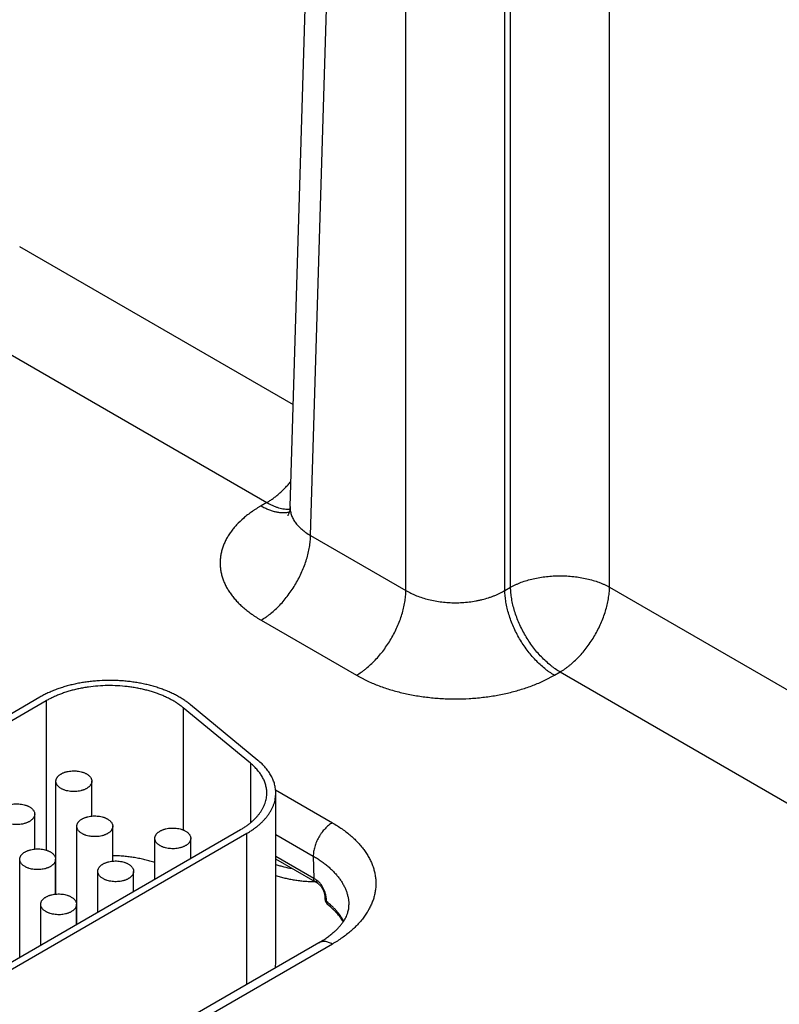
# Model space of a CAD drawing. Header units: inches. Extents: x 0 to 34, y 0 to 22.
# Tile 60 of 68: x 26.543 to 27.39, y 17.301 to 18.398. Entities that reach past the tile are written whole.
import ezdxf

# ---------------------------------------------------------------- set-up
doc = ezdxf.new("R2010")
doc.units = ezdxf.units.IN
doc.header["$LTSCALE"] = 1.87
doc.header["$MEASUREMENT"] = 0
doc.layers.get('0').update_dxf_attribs({"linetype": 'CONTINUOUS'})

msp = doc.modelspace()

# ---------------------------------------------------------------- linework, layer by layer
at = {"color": 7, "linetype": 'CONTINUOUS'}
for p, q in [((26.8449, 17.8553), (26.8808, 19.0428)), ((26.8677, 17.8231), (26.9036, 19.0098)), ((26.974, 17.7618), (26.974, 18.9692)), ((27.0843, 17.7618), (27.0843, 18.9692)), ((27.0907, 17.7655), (27.0907, 18.6477)), ((27.201, 17.7655), (27.201, 18.5079)), ((26.5434, 18.1451), (26.8483, 17.9691)), ((26.4882, 18.0507), (26.819, 17.8598)), ((26.819, 17.8598), (26.8126, 17.8561)), ((26.8677, 17.8231), (26.974, 17.7618)), ((27.0843, 17.7618), (27.0907, 17.7655)), ((27.201, 17.7655), (27.5059, 17.5894)), ((26.8126, 17.7287), (26.9189, 17.6674)), ((27.1395, 17.6674), (27.1458, 17.671)), ((27.1458, 17.671), (27.4766, 17.4801)), ((26.566, 17.643), (26.2365, 17.4527)), ((26.5731, 17.6389), (26.2436, 17.4486)), ((26.5731, 17.6389), (26.5731, 17.4724)), ((26.7257, 17.6312), (26.7257, 17.495)), ((26.8009, 17.5692), (26.7257, 17.6312)), ((26.809, 17.5725), (26.7339, 17.6345)), ((26.8009, 17.5692), (26.8009, 17.503)), ((26.5839, 17.4235), (26.5839, 17.5493)), ((26.6239, 17.5104), (26.6239, 17.5493)), ((26.8288, 17.5395), (26.892, 17.503)), ((26.8289, 17.3467), (26.8289, 17.5361)), ((26.5602, 17.4737), (26.5602, 17.5125)), ((26.6072, 17.3899), (26.6072, 17.499)), ((26.6472, 17.4602), (26.6472, 17.499)), ((26.4923, 17.3236), (26.7896, 17.4953)), ((26.4994, 17.3195), (26.7967, 17.4912)), ((26.7967, 17.3229), (26.7967, 17.4912)), ((26.8289, 17.49), (26.8708, 17.4658)), ((26.6942, 17.4401), (26.6942, 17.4856)), ((26.7342, 17.4632), (26.7342, 17.4856)), ((26.8712, 17.441), (26.8289, 17.4654)), ((26.8708, 17.4658), (26.8712, 17.441)), ((26.5435, 17.3532), (26.5435, 17.4623)), ((26.5835, 17.4235), (26.5835, 17.4623)), ((26.873, 17.437), (26.8289, 17.4625)), ((26.6305, 17.4034), (26.6305, 17.4488)), ((26.6705, 17.4265), (26.6705, 17.4488)), ((26.5669, 17.3666), (26.5669, 17.4121)), ((26.6069, 17.3897), (26.6069, 17.4121)), ((26.8837, 17.4201), (26.8838, 17.4182)), ((26.8855, 17.4153), (26.8854, 17.4172)), ((26.877, 17.3693), (26.4973, 17.15)), ((26.892, 17.3678), (26.5123, 17.1485))]:
    msp.add_line(p, q, dxfattribs=at)
for points in [[(26.8449, 17.8553), (26.8448, 17.8535), (26.8445, 17.8518), (26.8442, 17.8503), (26.8439, 17.8489), (26.8435, 17.8478), (26.8431, 17.8469), (26.8428, 17.8461), (26.8425, 17.8456), (26.8423, 17.8453), (26.8422, 17.8451), (26.8422, 17.8451)], [(26.8763, 17.4351), (26.8764, 17.435), (26.8767, 17.4348), (26.877, 17.4345), (26.8773, 17.4343), (26.8777, 17.434), (26.878, 17.4336), (26.8784, 17.4332), (26.8788, 17.4328), (26.8792, 17.4323), (26.8795, 17.4318), (26.8799, 17.4312), (26.8803, 17.4306), (26.8807, 17.43), (26.881, 17.4294), (26.8814, 17.4287), (26.8817, 17.428), (26.882, 17.4273), (26.8823, 17.4266), (26.8825, 17.4259), (26.8828, 17.4252), (26.883, 17.4245), (26.8832, 17.4238), (26.8833, 17.4231), (26.8834, 17.4225), (26.8835, 17.4219), (26.8836, 17.4213), (26.8837, 17.4208), (26.8837, 17.4203), (26.8837, 17.4201)]]:
    msp.add_lwpolyline(points, dxfattribs=at)
for centre, radius, start, end in [((26.6293, 17.3497), 0.1146, 113.3949, 113.5606), ((26.809, 17.3332), 0.1245, 58.2823, 60.0097), ((26.8112, 17.3299), 0.1237, 58.2826, 60.0105), ((26.8928, 17.4185), 0.00902, 181.6244, 231.4194), ((26.8896, 17.4145), 0.00394, 229.8608, 231.4195), ((26.792, 17.3467), 0.0369, 351.5773, 359.9887)]:
    msp.add_arc(centre, radius, start, end, dxfattribs=at)
for points, knots in [([(26.819, 17.8598), (26.8202, 17.8605), (26.8225, 17.8619), (26.826, 17.8643), (26.8294, 17.8669), (26.8328, 17.8698), (26.8362, 17.8729), (26.8395, 17.8761), (26.8427, 17.8796), (26.8447, 17.882), (26.8457, 17.8832)], [0, 0, 0, 0, 0.114506, 0.232446, 0.353643, 0.477883, 0.604923, 0.73449, 0.866288, 1, 1, 1, 1]), ([(26.8126, 17.8561), (26.8117, 17.8556), (26.8099, 17.8545), (26.8073, 17.8529), (26.8048, 17.8512), (26.8015, 17.849), (26.7976, 17.8461), (26.7918, 17.8414), (26.7865, 17.8363), (26.7819, 17.831), (26.7788, 17.8269), (26.776, 17.8228), (26.7736, 17.8186), (26.7715, 17.8143), (26.7699, 17.81), (26.7685, 17.8057), (26.7676, 17.8013), (26.767, 17.7968), (26.7668, 17.7924), (26.767, 17.788), (26.7676, 17.7836), (26.7685, 17.7792), (26.7699, 17.7748), (26.7715, 17.7705), (26.7736, 17.7662), (26.776, 17.762), (26.7783, 17.7586), (26.7803, 17.7559), (26.7824, 17.7532), (26.7853, 17.7499), (26.7891, 17.746), (26.7932, 17.7423), (26.7969, 17.7393), (26.7999, 17.737), (26.8023, 17.7353), (26.8048, 17.7336), (26.8073, 17.7319), (26.8099, 17.7303), (26.8117, 17.7292), (26.8126, 17.7287)], [0, 0, 0, 0, 0.018926, 0.037618, 0.056071, 0.074285, 0.109984, 0.144716, 0.211292, 0.243207, 0.27425, 0.304471, 0.333935, 0.362719, 0.390915, 0.418624, 0.445957, 0.473035, 0.499984, 0.526933, 0.554011, 0.581344, 0.609052, 0.637248, 0.666033, 0.695497, 0.725717, 0.741134, 0.756764, 0.78868, 0.821509, 0.855281, 0.890014, 0.907743, 0.925715, 0.943928, 0.962381, 0.981073, 1, 1, 1, 1]), ([(26.8126, 17.8561), (26.814, 17.8553), (26.8167, 17.8538), (26.8208, 17.852), (26.8249, 17.8505), (26.829, 17.8494), (26.8329, 17.8488), (26.8367, 17.8485), (26.8398, 17.8486), (26.8422, 17.8489), (26.8434, 17.8492), (26.844, 17.8493)], [0, 0, 0, 0, 0.143916, 0.282131, 0.414609, 0.541447, 0.662896, 0.779373, 0.891468, 0.94613, 1, 1, 1, 1]), ([(26.819, 17.8598), (26.8201, 17.8591), (26.8223, 17.8579), (26.8256, 17.8564), (26.8289, 17.855), (26.8321, 17.854), (26.8353, 17.8531), (26.8385, 17.8526), (26.8416, 17.8523), (26.8436, 17.8522), (26.8446, 17.8523)], [0, 0, 0, 0, 0.140125, 0.275848, 0.407126, 0.533974, 0.65648, 0.774808, 0.889204, 1, 1, 1, 1]), ([(26.8449, 17.8553), (26.8449, 17.8545), (26.8449, 17.853), (26.8451, 17.8508), (26.8455, 17.8485), (26.8462, 17.8463), (26.847, 17.8441), (26.848, 17.8419), (26.8492, 17.8398), (26.8506, 17.8377), (26.8521, 17.8357), (26.8539, 17.8337), (26.8558, 17.8318), (26.8579, 17.8299), (26.8601, 17.8281), (26.8633, 17.8257), (26.8659, 17.8241), (26.8677, 17.8231)], [0, 0, 0, 0, 0.054436, 0.108955, 0.16383, 0.219325, 0.275689, 0.333148, 0.391909, 0.452152, 0.514026, 0.577656, 0.643141, 0.710551, 0.779933, 0.85131, 1, 1, 1, 1]), ([(26.8126, 17.7287), (26.8144, 17.7298), (26.8171, 17.7315), (26.8206, 17.734), (26.8242, 17.7368), (26.8285, 17.7405), (26.8336, 17.7455), (26.8384, 17.7509), (26.843, 17.7567), (26.8473, 17.7629), (26.8513, 17.7693), (26.8549, 17.7759), (26.8582, 17.7827), (26.861, 17.7896), (26.8633, 17.7964), (26.8652, 17.8033), (26.8666, 17.8101), (26.8675, 17.8167), (26.8677, 17.821), (26.8677, 17.8231)], [0, 0, 0, 0, 0.055747, 0.084566, 0.113977, 0.174438, 0.236852, 0.300886, 0.366174, 0.432325, 0.498931, 0.565573, 0.631836, 0.697308, 0.761594, 0.824323, 0.885156, 0.943796, 1, 1, 1, 1]), ([(27.0907, 17.7655), (27.0916, 17.766), (27.0935, 17.767), (27.0964, 17.7683), (27.0994, 17.7697), (27.1036, 17.7713), (27.1091, 17.7731), (27.116, 17.775), (27.1232, 17.7764), (27.1307, 17.7774), (27.1382, 17.778), (27.1458, 17.7782), (27.1535, 17.778), (27.161, 17.7774), (27.1684, 17.7764), (27.1756, 17.775), (27.1826, 17.7731), (27.1881, 17.7713), (27.1923, 17.7697), (27.1953, 17.7683), (27.1982, 17.767), (27.2001, 17.766), (27.201, 17.7655)], [0, 0, 0, 0, 0.027447, 0.055573, 0.084353, 0.113757, 0.174287, 0.236862, 0.301125, 0.366684, 0.43312, 0.5, 0.56688, 0.633316, 0.698875, 0.763138, 0.825713, 0.886243, 0.915647, 0.944427, 0.972553, 1, 1, 1, 1]), ([(26.9189, 17.6674), (26.9207, 17.6684), (26.9234, 17.6701), (26.9269, 17.6726), (26.9305, 17.6754), (26.9348, 17.6792), (26.9399, 17.6841), (26.9447, 17.6896), (26.9493, 17.6954), (26.9536, 17.7015), (26.9576, 17.7079), (26.9612, 17.7145), (26.9645, 17.7213), (26.9673, 17.7282), (26.9696, 17.7351), (26.9715, 17.7419), (26.9729, 17.7487), (26.9737, 17.7553), (26.974, 17.7596), (26.974, 17.7618)], [0, 0, 0, 0, 0.055747, 0.084566, 0.113977, 0.174438, 0.236852, 0.300886, 0.366174, 0.432325, 0.498931, 0.565573, 0.631836, 0.697308, 0.761594, 0.824323, 0.885156, 0.943796, 1, 1, 1, 1]), ([(26.974, 17.7618), (26.9759, 17.7607), (26.9787, 17.7591), (26.9827, 17.7573), (26.9869, 17.7555), (26.9925, 17.7535), (26.9994, 17.7516), (27.0066, 17.75), (27.014, 17.7489), (27.0215, 17.7483), (27.0292, 17.748), (27.0368, 17.7483), (27.0444, 17.7489), (27.0506, 17.7499), (27.0554, 17.7508), (27.0602, 17.7519), (27.0648, 17.7532), (27.0693, 17.7547), (27.0725, 17.7559), (27.0756, 17.7573), (27.0796, 17.7591), (27.0825, 17.7607), (27.0843, 17.7618)], [0, 0, 0, 0, 0.056108, 0.085077, 0.114619, 0.175289, 0.237848, 0.301971, 0.367296, 0.433438, 0.499991, 0.566545, 0.632686, 0.698011, 0.73025, 0.762142, 0.824702, 0.855296, 0.885381, 0.914923, 0.943893, 1, 1, 1, 1]), ([(27.1395, 17.6674), (27.1376, 17.6684), (27.1349, 17.6701), (27.1314, 17.6726), (27.1279, 17.6754), (27.1235, 17.6792), (27.1185, 17.6841), (27.1136, 17.6896), (27.109, 17.6954), (27.1047, 17.7015), (27.1007, 17.7079), (27.0971, 17.7145), (27.0939, 17.7213), (27.0911, 17.7282), (27.0887, 17.7351), (27.0869, 17.7419), (27.0855, 17.7487), (27.0846, 17.7553), (27.0844, 17.7596), (27.0843, 17.7618)], [0, 0, 0, 0, 0.055747, 0.084566, 0.113977, 0.174438, 0.236852, 0.300886, 0.366174, 0.432325, 0.498931, 0.565573, 0.631836, 0.697308, 0.761594, 0.824323, 0.885156, 0.943796, 1, 1, 1, 1]), ([(27.1458, 17.671), (27.144, 17.6721), (27.1413, 17.6738), (27.1378, 17.6763), (27.1343, 17.6791), (27.1299, 17.6829), (27.1249, 17.6878), (27.12, 17.6932), (27.1154, 17.699), (27.1111, 17.7052), (27.1071, 17.7116), (27.1035, 17.7182), (27.1003, 17.725), (27.0975, 17.7319), (27.0951, 17.7388), (27.0932, 17.7456), (27.0919, 17.7524), (27.091, 17.759), (27.0907, 17.7633), (27.0907, 17.7655)], [0, 0, 0, 0, 0.055747, 0.084566, 0.113977, 0.174438, 0.236852, 0.300886, 0.366174, 0.432325, 0.498931, 0.565573, 0.631836, 0.697308, 0.761594, 0.824323, 0.885156, 0.943796, 1, 1, 1, 1]), ([(27.1458, 17.671), (27.1477, 17.6721), (27.1504, 17.6738), (27.1539, 17.6763), (27.1574, 17.6791), (27.1618, 17.6829), (27.1668, 17.6878), (27.1717, 17.6932), (27.1763, 17.699), (27.1806, 17.7052), (27.1846, 17.7116), (27.1882, 17.7182), (27.1914, 17.725), (27.1942, 17.7319), (27.1966, 17.7388), (27.1984, 17.7456), (27.1998, 17.7524), (27.2007, 17.759), (27.201, 17.7633), (27.201, 17.7655)], [0, 0, 0, 0, 0.055747, 0.084566, 0.113977, 0.174438, 0.236852, 0.300886, 0.366174, 0.432325, 0.498931, 0.565573, 0.631836, 0.697308, 0.761594, 0.824323, 0.885156, 0.943796, 1, 1, 1, 1]), ([(26.9189, 17.6674), (26.9198, 17.6668), (26.9216, 17.6658), (26.9244, 17.6643), (26.9273, 17.6628), (26.9312, 17.6609), (26.9363, 17.6586), (26.9447, 17.6552), (26.9535, 17.6522), (26.9625, 17.6496), (26.9695, 17.6478), (26.9766, 17.6462), (26.9839, 17.6448), (26.9913, 17.6436), (26.9988, 17.6427), (27.0063, 17.6419), (27.0139, 17.6414), (27.0215, 17.641), (27.0317, 17.6409), (27.0419, 17.6412), (27.0521, 17.6419), (27.0596, 17.6427), (27.0671, 17.6436), (27.0768, 17.6452), (27.0865, 17.6472), (27.0958, 17.6496), (27.1027, 17.6516), (27.1093, 17.6537), (27.1158, 17.6561), (27.121, 17.6582), (27.1251, 17.66), (27.1281, 17.6614), (27.131, 17.6628), (27.1339, 17.6643), (27.1367, 17.6658), (27.1386, 17.6668), (27.1395, 17.6674)], [0, 0, 0, 0, 0.013717, 0.0276, 0.041643, 0.055847, 0.08472, 0.114191, 0.174787, 0.205848, 0.237358, 0.269275, 0.301553, 0.334143, 0.366996, 0.400061, 0.433285, 0.466617, 0.500002, 0.566712, 0.599936, 0.633001, 0.665854, 0.698444, 0.762632, 0.794142, 0.825202, 0.855771, 0.885808, 0.915279, 0.929793, 0.944153, 0.958357, 0.972401, 0.986283, 1, 1, 1, 1]), ([(26.7339, 17.6345), (26.7327, 17.6354), (26.7303, 17.6373), (26.7265, 17.64), (26.7224, 17.6425), (26.7181, 17.6449), (26.7136, 17.6472), (26.7088, 17.6493), (26.7039, 17.6513), (26.6988, 17.6531), (26.6935, 17.6547), (26.6881, 17.6562), (26.6825, 17.6575), (26.6769, 17.6587), (26.6711, 17.6596), (26.6653, 17.6604), (26.6593, 17.661), (26.6514, 17.6615), (26.6414, 17.6617), (26.6314, 17.6612), (26.6235, 17.6605), (26.6177, 17.6598), (26.6119, 17.6589), (26.6062, 17.6578), (26.6006, 17.6565), (26.5952, 17.6551), (26.5899, 17.6534), (26.5847, 17.6517), (26.5798, 17.6497), (26.575, 17.6476), (26.5704, 17.6454), (26.5675, 17.6438), (26.566, 17.643)], [0, 0, 0, 0, 0.025635, 0.052051, 0.079243, 0.107194, 0.135883, 0.165278, 0.195346, 0.226045, 0.25733, 0.28915, 0.321451, 0.354178, 0.38727, 0.420665, 0.454299, 0.488107, 0.555969, 0.623725, 0.657399, 0.690847, 0.724004, 0.756809, 0.7892, 0.821121, 0.852516, 0.883336, 0.913534, 0.943067, 0.971899, 1, 1, 1, 1]), ([(26.7257, 17.6312), (26.7247, 17.632), (26.7225, 17.6337), (26.719, 17.6362), (26.7153, 17.6385), (26.7113, 17.6407), (26.7072, 17.6427), (26.7029, 17.6447), (26.6984, 17.6464), (26.6938, 17.6481), (26.689, 17.6496), (26.6841, 17.6509), (26.679, 17.6521), (26.6739, 17.6531), (26.6686, 17.654), (26.6615, 17.6549), (26.6525, 17.6557), (26.6416, 17.6559), (26.6308, 17.6554), (26.6218, 17.6544), (26.6148, 17.6533), (26.6096, 17.6523), (26.6045, 17.6512), (26.5996, 17.6499), (26.5948, 17.6484), (26.5901, 17.6468), (26.5856, 17.645), (26.5812, 17.6431), (26.5771, 17.6411), (26.5744, 17.6396), (26.5731, 17.6389)], [0, 0, 0, 0, 0.025635, 0.052052, 0.079244, 0.107196, 0.135885, 0.165281, 0.19535, 0.226049, 0.257334, 0.289155, 0.321457, 0.354184, 0.387276, 0.420672, 0.488107, 0.55597, 0.623727, 0.690841, 0.723999, 0.756804, 0.789196, 0.821117, 0.852514, 0.883334, 0.913532, 0.943066, 0.971899, 1, 1, 1, 1]), ([(26.8189, 17.5361), (26.8189, 17.5368), (26.8189, 17.5383), (26.8187, 17.5405), (26.8183, 17.5427), (26.8178, 17.5449), (26.8171, 17.5471), (26.8163, 17.5492), (26.8154, 17.5514), (26.8139, 17.5542), (26.8118, 17.5577), (26.8086, 17.5617), (26.805, 17.5656), (26.8023, 17.568), (26.8009, 17.5692)], [0, 0, 0, 0, 0.056549, 0.113263, 0.170302, 0.227826, 0.285983, 0.344916, 0.404757, 0.465628, 0.590836, 0.721316, 0.857592, 1, 1, 1, 1]), ([(26.8289, 17.5361), (26.8289, 17.5369), (26.8289, 17.5385), (26.8286, 17.5409), (26.8282, 17.5434), (26.8277, 17.5458), (26.827, 17.5482), (26.8261, 17.5505), (26.825, 17.5529), (26.8234, 17.556), (26.8211, 17.5599), (26.8176, 17.5643), (26.8136, 17.5686), (26.8106, 17.5712), (26.809, 17.5725)], [0, 0, 0, 0, 0.056549, 0.113263, 0.170302, 0.227825, 0.285983, 0.344916, 0.404757, 0.465628, 0.590836, 0.721316, 0.857592, 1, 1, 1, 1]), ([(26.5839, 17.5493), (26.5839, 17.5495), (26.5839, 17.5501), (26.5841, 17.551), (26.5843, 17.5518), (26.5847, 17.5526), (26.5852, 17.5534), (26.5858, 17.5542), (26.5865, 17.555), (26.5872, 17.5557), (26.5881, 17.5564), (26.589, 17.557), (26.5901, 17.5576), (26.5912, 17.5582), (26.5923, 17.5587), (26.5936, 17.5592), (26.5949, 17.5596), (26.5967, 17.5601), (26.599, 17.5605), (26.6019, 17.5608), (26.6048, 17.5608), (26.6077, 17.5606), (26.6106, 17.5602), (26.6128, 17.5596), (26.6145, 17.559), (26.6158, 17.5586), (26.6169, 17.558), (26.6176, 17.5576), (26.618, 17.5574)], [0, 0, 0, 0, 0.021327, 0.042883, 0.064883, 0.087522, 0.110966, 0.135347, 0.160764, 0.187283, 0.214939, 0.243743, 0.273676, 0.304704, 0.336768, 0.369798, 0.403707, 0.438397, 0.509663, 0.582667, 0.656378, 0.729734, 0.80169, 0.871263, 0.904889, 0.937606, 0.969332, 1, 1, 1, 1]), ([(26.618, 17.5574), (26.6184, 17.5572), (26.6193, 17.5566), (26.6205, 17.5557), (26.6215, 17.5547), (26.6223, 17.5537), (26.623, 17.5526), (26.6234, 17.5517), (26.6236, 17.551), (26.6238, 17.5504), (26.6238, 17.5498), (26.6239, 17.5495), (26.6239, 17.5493)], [0, 0, 0, 0, 0.148575, 0.289441, 0.422637, 0.548533, 0.667869, 0.781787, 0.837223, 0.891909, 0.946084, 1, 1, 1, 1]), ([(26.5897, 17.5411), (26.5893, 17.5414), (26.5884, 17.5419), (26.5872, 17.5428), (26.5862, 17.5438), (26.5854, 17.5448), (26.5847, 17.5459), (26.5843, 17.5468), (26.5841, 17.5476), (26.5839, 17.5481), (26.5839, 17.5487), (26.5839, 17.5491), (26.5839, 17.5493)], [0, 0, 0, 0, 0.148575, 0.289441, 0.422637, 0.548533, 0.667869, 0.781787, 0.837223, 0.891909, 0.946084, 1, 1, 1, 1]), ([(26.6239, 17.5493), (26.6239, 17.549), (26.6238, 17.5484), (26.6237, 17.5476), (26.6234, 17.5467), (26.623, 17.5459), (26.6225, 17.5451), (26.6219, 17.5443), (26.6213, 17.5435), (26.6205, 17.5428), (26.6196, 17.5421), (26.6187, 17.5415), (26.6176, 17.5409), (26.6165, 17.5403), (26.6154, 17.5398), (26.6141, 17.5393), (26.6128, 17.5389), (26.611, 17.5385), (26.6087, 17.538), (26.6058, 17.5377), (26.6029, 17.5377), (26.6, 17.5379), (26.5971, 17.5383), (26.5949, 17.5389), (26.5932, 17.5395), (26.5919, 17.54), (26.5908, 17.5405), (26.5901, 17.5409), (26.5897, 17.5411)], [0, 0, 0, 0, 0.021327, 0.042883, 0.064883, 0.087522, 0.110966, 0.135347, 0.160764, 0.187283, 0.214939, 0.243743, 0.273676, 0.304704, 0.336768, 0.369798, 0.403707, 0.438397, 0.509663, 0.582667, 0.656378, 0.729734, 0.80169, 0.871263, 0.904889, 0.937606, 0.969332, 1, 1, 1, 1]), ([(26.7896, 17.4953), (26.7908, 17.4959), (26.793, 17.4973), (26.7962, 17.4994), (26.7992, 17.5017), (26.8021, 17.504), (26.8047, 17.5064), (26.8071, 17.5088), (26.8093, 17.5114), (26.8113, 17.514), (26.8131, 17.5166), (26.8147, 17.5193), (26.816, 17.522), (26.817, 17.5248), (26.8179, 17.5276), (26.8185, 17.5304), (26.8189, 17.5333), (26.8189, 17.5351), (26.8189, 17.5361)], [0, 0, 0, 0, 0.075234, 0.14856, 0.219957, 0.289421, 0.356964, 0.422623, 0.486453, 0.548536, 0.608976, 0.667902, 0.725471, 0.781863, 0.83728, 0.891946, 0.946102, 1, 1, 1, 1]), ([(26.7967, 17.4912), (26.798, 17.4919), (26.8004, 17.4934), (26.804, 17.4958), (26.8073, 17.4982), (26.8104, 17.5008), (26.8133, 17.5034), (26.816, 17.5061), (26.8184, 17.5089), (26.8206, 17.5117), (26.8225, 17.5147), (26.8242, 17.5176), (26.8257, 17.5206), (26.8269, 17.5237), (26.8278, 17.5267), (26.8284, 17.5299), (26.8288, 17.533), (26.8289, 17.5351), (26.8289, 17.5361)], [0, 0, 0, 0, 0.075234, 0.14856, 0.219957, 0.289421, 0.356964, 0.422623, 0.486453, 0.548536, 0.608976, 0.667902, 0.725471, 0.781863, 0.83728, 0.891946, 0.946102, 1, 1, 1, 1]), ([(26.5202, 17.5125), (26.5202, 17.5128), (26.5202, 17.5134), (26.5204, 17.5142), (26.5207, 17.5151), (26.5211, 17.5159), (26.5215, 17.5167), (26.5221, 17.5175), (26.5228, 17.5182), (26.5236, 17.519), (26.5245, 17.5196), (26.5254, 17.5203), (26.5264, 17.5209), (26.5275, 17.5215), (26.5287, 17.522), (26.5299, 17.5224), (26.5312, 17.5228), (26.533, 17.5233), (26.5354, 17.5238), (26.5383, 17.5241), (26.5412, 17.5241), (26.5441, 17.5239), (26.5469, 17.5234), (26.5492, 17.5229), (26.5509, 17.5223), (26.5521, 17.5218), (26.5533, 17.5213), (26.554, 17.5209), (26.5544, 17.5207)], [0, 0, 0, 0, 0.021327, 0.042883, 0.064883, 0.087522, 0.110966, 0.135347, 0.160764, 0.187283, 0.214939, 0.243743, 0.273676, 0.304704, 0.336768, 0.369798, 0.403707, 0.438397, 0.509663, 0.582667, 0.656378, 0.729734, 0.80169, 0.871263, 0.904889, 0.937606, 0.969332, 1, 1, 1, 1]), ([(26.5544, 17.5207), (26.5548, 17.5204), (26.5557, 17.5199), (26.5568, 17.519), (26.5579, 17.518), (26.5587, 17.517), (26.5594, 17.5159), (26.5598, 17.515), (26.56, 17.5142), (26.5601, 17.5137), (26.5602, 17.5131), (26.5602, 17.5127), (26.5602, 17.5125)], [0, 0, 0, 0, 0.148575, 0.289441, 0.422637, 0.548533, 0.667869, 0.781787, 0.837223, 0.891909, 0.946084, 1, 1, 1, 1]), ([(26.5602, 17.5125), (26.5602, 17.5122), (26.5602, 17.5117), (26.56, 17.5108), (26.5597, 17.51), (26.5594, 17.5091), (26.5589, 17.5083), (26.5583, 17.5076), (26.5576, 17.5068), (26.5568, 17.5061), (26.556, 17.5054), (26.555, 17.5047), (26.554, 17.5041), (26.5529, 17.5036), (26.5517, 17.5031), (26.5505, 17.5026), (26.5492, 17.5022), (26.5474, 17.5017), (26.5451, 17.5013), (26.5422, 17.501), (26.5392, 17.5009), (26.5363, 17.5011), (26.5335, 17.5016), (26.5312, 17.5022), (26.5295, 17.5027), (26.5283, 17.5032), (26.5272, 17.5038), (26.5264, 17.5041), (26.5261, 17.5044)], [0, 0, 0, 0, 0.021327, 0.042883, 0.064883, 0.087522, 0.110966, 0.135347, 0.160764, 0.187283, 0.214939, 0.243743, 0.273676, 0.304704, 0.336768, 0.369798, 0.403707, 0.438397, 0.509663, 0.582667, 0.656378, 0.729734, 0.80169, 0.871263, 0.904889, 0.937606, 0.969332, 1, 1, 1, 1]), ([(26.6072, 17.499), (26.6072, 17.4993), (26.6072, 17.4999), (26.6074, 17.5007), (26.6077, 17.5016), (26.608, 17.5024), (26.6085, 17.5032), (26.6091, 17.504), (26.6098, 17.5048), (26.6106, 17.5055), (26.6114, 17.5062), (26.6124, 17.5068), (26.6134, 17.5074), (26.6145, 17.508), (26.6157, 17.5085), (26.6169, 17.509), (26.6182, 17.5094), (26.62, 17.5098), (26.6223, 17.5103), (26.6252, 17.5106), (26.6282, 17.5106), (26.6311, 17.5104), (26.6339, 17.51), (26.6362, 17.5094), (26.6379, 17.5088), (26.6391, 17.5083), (26.6402, 17.5078), (26.641, 17.5074), (26.6413, 17.5072)], [0, 0, 0, 0, 0.021327, 0.042883, 0.064883, 0.087522, 0.110966, 0.135347, 0.160764, 0.187283, 0.214939, 0.243743, 0.273676, 0.304704, 0.336768, 0.369798, 0.403707, 0.438397, 0.509663, 0.582667, 0.656378, 0.729734, 0.80169, 0.871263, 0.904889, 0.937606, 0.969332, 1, 1, 1, 1]), ([(26.613, 17.4909), (26.6126, 17.4911), (26.6117, 17.4917), (26.6106, 17.4926), (26.6095, 17.4936), (26.6087, 17.4946), (26.608, 17.4957), (26.6076, 17.4966), (26.6074, 17.4973), (26.6073, 17.4979), (26.6072, 17.4985), (26.6072, 17.4989), (26.6072, 17.499)], [0, 0, 0, 0, 0.148575, 0.289441, 0.422637, 0.548533, 0.667869, 0.781787, 0.837223, 0.891909, 0.946084, 1, 1, 1, 1]), ([(26.6472, 17.499), (26.6472, 17.4988), (26.6472, 17.4982), (26.647, 17.4973), (26.6467, 17.4965), (26.6463, 17.4957), (26.6459, 17.4949), (26.6453, 17.4941), (26.6446, 17.4933), (26.6438, 17.4926), (26.6429, 17.4919), (26.642, 17.4913), (26.641, 17.4907), (26.6399, 17.4901), (26.6387, 17.4896), (26.6375, 17.4891), (26.6362, 17.4887), (26.6344, 17.4882), (26.632, 17.4878), (26.6291, 17.4875), (26.6262, 17.4875), (26.6233, 17.4877), (26.6205, 17.4881), (26.6182, 17.4887), (26.6165, 17.4893), (26.6153, 17.4898), (26.6141, 17.4903), (26.6134, 17.4907), (26.613, 17.4909)], [0, 0, 0, 0, 0.021327, 0.042883, 0.064883, 0.087522, 0.110966, 0.135347, 0.160764, 0.187283, 0.214939, 0.243743, 0.273676, 0.304704, 0.336768, 0.369798, 0.403707, 0.438397, 0.509663, 0.582667, 0.656378, 0.729734, 0.80169, 0.871263, 0.904889, 0.937606, 0.969332, 1, 1, 1, 1]), ([(26.6413, 17.5072), (26.6418, 17.5069), (26.6426, 17.5064), (26.6438, 17.5055), (26.6448, 17.5045), (26.6457, 17.5035), (26.6463, 17.5024), (26.6468, 17.5015), (26.647, 17.5007), (26.6471, 17.5002), (26.6472, 17.4996), (26.6472, 17.4992), (26.6472, 17.499)], [0, 0, 0, 0, 0.148575, 0.289441, 0.422637, 0.548533, 0.667869, 0.781787, 0.837223, 0.891909, 0.946084, 1, 1, 1, 1]), ([(26.892, 17.503), (26.8913, 17.5025), (26.8899, 17.5016), (26.8878, 17.5001), (26.8857, 17.4983), (26.8838, 17.4963), (26.8819, 17.4942), (26.8801, 17.4919), (26.8784, 17.4894), (26.8769, 17.4869), (26.8755, 17.4843), (26.8742, 17.4816), (26.8732, 17.4789), (26.8723, 17.4762), (26.8716, 17.4735), (26.8711, 17.4709), (26.8708, 17.4683), (26.8708, 17.4666), (26.8708, 17.4658)], [0, 0, 0, 0, 0.055934, 0.1144, 0.175151, 0.237882, 0.302242, 0.367845, 0.434276, 0.501106, 0.567898, 0.634213, 0.699626, 0.763725, 0.826131, 0.886499, 0.944533, 1, 1, 1, 1]), ([(26.892, 17.503), (26.8939, 17.5019), (26.8976, 17.4996), (26.9029, 17.4961), (26.9079, 17.4924), (26.9126, 17.4885), (26.9169, 17.4846), (26.921, 17.4805), (26.9246, 17.4763), (26.9279, 17.472), (26.9308, 17.4676), (26.9334, 17.4632), (26.9356, 17.4586), (26.9374, 17.4541), (26.9388, 17.4494), (26.9398, 17.4448), (26.9404, 17.4401), (26.9406, 17.4354), (26.9404, 17.4307), (26.9398, 17.426), (26.9388, 17.4213), (26.9374, 17.4167), (26.9356, 17.4121), (26.9334, 17.4076), (26.9308, 17.4031), (26.9279, 17.3987), (26.9246, 17.3944), (26.921, 17.3902), (26.9169, 17.3862), (26.9126, 17.3822), (26.9079, 17.3784), (26.9029, 17.3747), (26.8976, 17.3711), (26.8939, 17.3689), (26.892, 17.3678)], [0, 0, 0, 0, 0.037617, 0.07428, 0.109979, 0.14471, 0.178482, 0.211311, 0.243227, 0.274268, 0.304488, 0.333951, 0.362736, 0.390931, 0.41864, 0.445973, 0.473051, 0.5, 0.526949, 0.554027, 0.58136, 0.609069, 0.637264, 0.666049, 0.695512, 0.725732, 0.756773, 0.788689, 0.821518, 0.85529, 0.890021, 0.92572, 0.962383, 1, 1, 1, 1]), ([(26.6942, 17.4856), (26.6942, 17.4859), (26.6942, 17.4864), (26.6944, 17.4873), (26.6946, 17.4881), (26.695, 17.4889), (26.6955, 17.4897), (26.6961, 17.4905), (26.6968, 17.4913), (26.6975, 17.492), (26.6984, 17.4927), (26.6993, 17.4933), (26.7004, 17.494), (26.7015, 17.4945), (26.7027, 17.495), (26.7039, 17.4955), (26.7052, 17.4959), (26.707, 17.4964), (26.7093, 17.4968), (26.7122, 17.4971), (26.7151, 17.4971), (26.718, 17.4969), (26.7209, 17.4965), (26.7231, 17.4959), (26.7249, 17.4953), (26.7261, 17.4949), (26.7272, 17.4943), (26.7279, 17.4939), (26.7283, 17.4937)], [0, 0, 0, 0, 0.021327, 0.042883, 0.064883, 0.087522, 0.110966, 0.135347, 0.160764, 0.187283, 0.214939, 0.243743, 0.273676, 0.304704, 0.336768, 0.369798, 0.403707, 0.438397, 0.509663, 0.582667, 0.656378, 0.729734, 0.80169, 0.871263, 0.904889, 0.937606, 0.969332, 1, 1, 1, 1]), ([(26.7283, 17.4937), (26.7288, 17.4935), (26.7296, 17.4929), (26.7308, 17.492), (26.7318, 17.4911), (26.7326, 17.49), (26.7333, 17.489), (26.7337, 17.488), (26.734, 17.4873), (26.7341, 17.4867), (26.7341, 17.4861), (26.7342, 17.4858), (26.7342, 17.4856)], [0, 0, 0, 0, 0.148575, 0.289441, 0.422637, 0.548533, 0.667869, 0.781787, 0.837223, 0.891909, 0.946084, 1, 1, 1, 1]), ([(26.7, 17.4774), (26.6996, 17.4777), (26.6987, 17.4782), (26.6975, 17.4791), (26.6965, 17.4801), (26.6957, 17.4811), (26.695, 17.4822), (26.6946, 17.4831), (26.6944, 17.4839), (26.6942, 17.4844), (26.6942, 17.485), (26.6942, 17.4854), (26.6942, 17.4856)], [0, 0, 0, 0, 0.148575, 0.289441, 0.422637, 0.548533, 0.667869, 0.781787, 0.837223, 0.891909, 0.946084, 1, 1, 1, 1]), ([(26.7342, 17.4856), (26.7342, 17.4853), (26.7341, 17.4847), (26.734, 17.4839), (26.7337, 17.483), (26.7333, 17.4822), (26.7328, 17.4814), (26.7322, 17.4806), (26.7316, 17.4799), (26.7308, 17.4791), (26.7299, 17.4784), (26.729, 17.4778), (26.7279, 17.4772), (26.7268, 17.4766), (26.7257, 17.4761), (26.7244, 17.4757), (26.7231, 17.4752), (26.7213, 17.4748), (26.719, 17.4743), (26.7161, 17.474), (26.7132, 17.474), (26.7103, 17.4742), (26.7074, 17.4747), (26.7052, 17.4752), (26.7035, 17.4758), (26.7023, 17.4763), (26.7011, 17.4768), (26.7004, 17.4772), (26.7, 17.4774)], [0, 0, 0, 0, 0.021327, 0.042883, 0.064883, 0.087522, 0.110966, 0.135347, 0.160764, 0.187283, 0.214939, 0.243743, 0.273676, 0.304704, 0.336768, 0.369798, 0.403707, 0.438397, 0.509663, 0.582667, 0.656378, 0.729734, 0.80169, 0.871263, 0.904889, 0.937606, 0.969332, 1, 1, 1, 1]), ([(26.5435, 17.4623), (26.5435, 17.4626), (26.5436, 17.4632), (26.5437, 17.464), (26.544, 17.4648), (26.5444, 17.4657), (26.5449, 17.4665), (26.5455, 17.4673), (26.5461, 17.468), (26.5469, 17.4687), (26.5478, 17.4694), (26.5487, 17.4701), (26.5498, 17.4707), (26.5509, 17.4712), (26.552, 17.4718), (26.5533, 17.4722), (26.5546, 17.4726), (26.5564, 17.4731), (26.5587, 17.4735), (26.5616, 17.4738), (26.5645, 17.4739), (26.5674, 17.4737), (26.5703, 17.4732), (26.5725, 17.4726), (26.5742, 17.4721), (26.5755, 17.4716), (26.5766, 17.4711), (26.5773, 17.4707), (26.5777, 17.4705)], [0, 0, 0, 0, 0.021327, 0.042883, 0.064883, 0.087522, 0.110966, 0.135347, 0.160764, 0.187283, 0.214939, 0.243743, 0.273676, 0.304704, 0.336768, 0.369798, 0.403707, 0.438397, 0.509663, 0.582667, 0.656378, 0.729734, 0.80169, 0.871263, 0.904889, 0.937606, 0.969332, 1, 1, 1, 1]), ([(26.5777, 17.4705), (26.5781, 17.4702), (26.579, 17.4697), (26.5802, 17.4688), (26.5812, 17.4678), (26.582, 17.4668), (26.5827, 17.4657), (26.5831, 17.4648), (26.5833, 17.464), (26.5835, 17.4634), (26.5835, 17.4629), (26.5835, 17.4625), (26.5835, 17.4623)], [0, 0, 0, 0, 0.148575, 0.289441, 0.422637, 0.548533, 0.667869, 0.781787, 0.837223, 0.891909, 0.946084, 1, 1, 1, 1]), ([(26.6942, 17.4585), (26.6924, 17.4591), (26.6887, 17.4603), (26.6831, 17.4618), (26.6774, 17.4631), (26.6715, 17.4641), (26.6655, 17.465), (26.6595, 17.4657), (26.6533, 17.4661), (26.6492, 17.4663), (26.6472, 17.4663)], [0, 0, 0, 0, 0.118952, 0.240197, 0.363471, 0.488494, 0.61497, 0.742592, 0.871043, 1, 1, 1, 1]), ([(26.8708, 17.4658), (26.8723, 17.4649), (26.8753, 17.4631), (26.8796, 17.4602), (26.8836, 17.4573), (26.8874, 17.4542), (26.8909, 17.451), (26.8942, 17.4477), (26.8972, 17.4443), (26.8999, 17.4409), (26.9023, 17.4374), (26.9044, 17.4338), (26.9062, 17.4302), (26.9077, 17.4265), (26.9089, 17.4227), (26.9097, 17.419), (26.9103, 17.4152), (26.9105, 17.4127), (26.9105, 17.4114)], [0, 0, 0, 0, 0.075083, 0.148292, 0.219608, 0.289024, 0.356553, 0.422228, 0.4861, 0.548247, 0.608765, 0.667778, 0.725432, 0.781897, 0.837366, 0.892051, 0.946182, 1, 1, 1, 1]), ([(26.5494, 17.4541), (26.549, 17.4544), (26.5481, 17.4549), (26.5469, 17.4558), (26.5459, 17.4568), (26.5451, 17.4578), (26.5444, 17.4589), (26.544, 17.4598), (26.5438, 17.4606), (26.5436, 17.4612), (26.5436, 17.4617), (26.5435, 17.4621), (26.5435, 17.4623)], [0, 0, 0, 0, 0.148575, 0.289441, 0.422637, 0.548533, 0.667869, 0.781787, 0.837223, 0.891909, 0.946084, 1, 1, 1, 1]), ([(26.5835, 17.4623), (26.5835, 17.462), (26.5835, 17.4614), (26.5833, 17.4606), (26.5831, 17.4598), (26.5827, 17.4589), (26.5822, 17.4581), (26.5816, 17.4573), (26.5809, 17.4566), (26.5802, 17.4559), (26.5793, 17.4552), (26.5784, 17.4545), (26.5773, 17.4539), (26.5762, 17.4534), (26.5751, 17.4528), (26.5738, 17.4524), (26.5725, 17.452), (26.5707, 17.4515), (26.5684, 17.4511), (26.5655, 17.4508), (26.5626, 17.4507), (26.5597, 17.4509), (26.5568, 17.4514), (26.5546, 17.452), (26.5529, 17.4525), (26.5516, 17.453), (26.5505, 17.4535), (26.5498, 17.4539), (26.5494, 17.4541)], [0, 0, 0, 0, 0.021327, 0.042883, 0.064883, 0.087522, 0.110966, 0.135347, 0.160764, 0.187283, 0.214939, 0.243743, 0.273676, 0.304704, 0.336768, 0.369798, 0.403707, 0.438397, 0.509663, 0.582667, 0.656378, 0.729734, 0.80169, 0.871263, 0.904889, 0.937606, 0.969332, 1, 1, 1, 1]), ([(26.6305, 17.4488), (26.6305, 17.4491), (26.6306, 17.4497), (26.6307, 17.4505), (26.631, 17.4514), (26.6314, 17.4522), (26.6319, 17.453), (26.6324, 17.4538), (26.6331, 17.4545), (26.6339, 17.4553), (26.6348, 17.456), (26.6357, 17.4566), (26.6367, 17.4572), (26.6378, 17.4578), (26.639, 17.4583), (26.6402, 17.4587), (26.6415, 17.4592), (26.6433, 17.4596), (26.6457, 17.4601), (26.6486, 17.4604), (26.6515, 17.4604), (26.6544, 17.4602), (26.6572, 17.4597), (26.6595, 17.4592), (26.6612, 17.4586), (26.6624, 17.4581), (26.6636, 17.4576), (26.6643, 17.4572), (26.6647, 17.457)], [0, 0, 0, 0, 0.021327, 0.042883, 0.064883, 0.087522, 0.110966, 0.135347, 0.160764, 0.187283, 0.214939, 0.243743, 0.273676, 0.304704, 0.336768, 0.369798, 0.403707, 0.438397, 0.509663, 0.582667, 0.656378, 0.729734, 0.80169, 0.871263, 0.904889, 0.937606, 0.969332, 1, 1, 1, 1]), ([(26.6647, 17.457), (26.6651, 17.4567), (26.666, 17.4562), (26.6671, 17.4553), (26.6682, 17.4543), (26.669, 17.4533), (26.6697, 17.4522), (26.6701, 17.4513), (26.6703, 17.4505), (26.6704, 17.45), (26.6705, 17.4494), (26.6705, 17.449), (26.6705, 17.4488)], [0, 0, 0, 0, 0.148575, 0.289441, 0.422637, 0.548533, 0.667869, 0.781787, 0.837223, 0.891909, 0.946084, 1, 1, 1, 1]), ([(26.8289, 17.4565), (26.8304, 17.456), (26.8333, 17.4551), (26.8394, 17.4535), (26.844, 17.4525), (26.8471, 17.4519)], [0, 0, 0, 0, 0.244009, 0.492335, 1, 1, 1, 1]), ([(26.6364, 17.4407), (26.6359, 17.4409), (26.6351, 17.4415), (26.6339, 17.4424), (26.6329, 17.4433), (26.632, 17.4444), (26.6314, 17.4454), (26.631, 17.4464), (26.6307, 17.4471), (26.6306, 17.4477), (26.6305, 17.4483), (26.6305, 17.4486), (26.6305, 17.4488)], [0, 0, 0, 0, 0.148575, 0.289441, 0.422637, 0.548533, 0.667869, 0.781787, 0.837223, 0.891909, 0.946084, 1, 1, 1, 1]), ([(26.6705, 17.4488), (26.6705, 17.4485), (26.6705, 17.448), (26.6703, 17.4471), (26.67, 17.4463), (26.6697, 17.4455), (26.6692, 17.4447), (26.6686, 17.4439), (26.6679, 17.4431), (26.6671, 17.4424), (26.6663, 17.4417), (26.6653, 17.4411), (26.6643, 17.4404), (26.6632, 17.4399), (26.662, 17.4394), (26.6608, 17.4389), (26.6595, 17.4385), (26.6577, 17.438), (26.6554, 17.4376), (26.6525, 17.4373), (26.6495, 17.4373), (26.6466, 17.4375), (26.6438, 17.4379), (26.6415, 17.4385), (26.6398, 17.4391), (26.6386, 17.4395), (26.6375, 17.4401), (26.6367, 17.4405), (26.6364, 17.4407)], [0, 0, 0, 0, 0.021327, 0.042883, 0.064883, 0.087522, 0.110966, 0.135347, 0.160764, 0.187283, 0.214939, 0.243743, 0.273676, 0.304704, 0.336768, 0.369798, 0.403707, 0.438397, 0.509663, 0.582667, 0.656378, 0.729734, 0.80169, 0.871263, 0.904889, 0.937606, 0.969332, 1, 1, 1, 1]), ([(26.8289, 17.4442), (26.8306, 17.4437), (26.8339, 17.4427), (26.8391, 17.4413), (26.8444, 17.4402), (26.8498, 17.4392), (26.8553, 17.4385), (26.8609, 17.4379), (26.8665, 17.4376), (26.8703, 17.4375), (26.8721, 17.4375)], [0, 0, 0, 0, 0.118939, 0.240234, 0.363595, 0.488709, 0.61525, 0.742879, 0.871248, 1, 1, 1, 1]), ([(26.873, 17.437), (26.8729, 17.4371), (26.8726, 17.4373), (26.8723, 17.4376), (26.8719, 17.4381), (26.8717, 17.4385), (26.8715, 17.4391), (26.8713, 17.4397), (26.8712, 17.4403), (26.8712, 17.4408), (26.8712, 17.441)], [0, 0, 0, 0, 0.108527, 0.219013, 0.333245, 0.452714, 0.578548, 0.711496, 0.851951, 1, 1, 1, 1]), ([(26.8854, 17.4172), (26.8854, 17.4176), (26.8854, 17.4186), (26.8852, 17.4201), (26.8849, 17.4216), (26.8846, 17.4232), (26.8841, 17.4247), (26.8836, 17.4263), (26.883, 17.4279), (26.8823, 17.4294), (26.8816, 17.4309), (26.8807, 17.4324), (26.8798, 17.4338), (26.8788, 17.4351), (26.8778, 17.4363), (26.8767, 17.4373), (26.8756, 17.4383), (26.8748, 17.4388), (26.8744, 17.4391)], [0, 0, 0, 0, 0.056072, 0.114722, 0.175657, 0.23855, 0.303037, 0.368736, 0.435239, 0.502125, 0.568958, 0.635298, 0.700707, 0.764756, 0.82704, 0.887198, 0.944925, 1, 1, 1, 1]), ([(26.8763, 17.4351), (26.8761, 17.4352), (26.8758, 17.4354), (26.8755, 17.4357), (26.8752, 17.4362), (26.8749, 17.4366), (26.8748, 17.4369), (26.8747, 17.4373), (26.8745, 17.4378), (26.8744, 17.4384), (26.8744, 17.4388), (26.8744, 17.4391)], [0, 0, 0, 0, 0.110265, 0.222251, 0.337544, 0.45749, 0.519576, 0.583189, 0.715249, 0.85414, 1, 1, 1, 1]), ([(26.5669, 17.4121), (26.5669, 17.4124), (26.5669, 17.4129), (26.5671, 17.4138), (26.5674, 17.4146), (26.5677, 17.4155), (26.5682, 17.4163), (26.5688, 17.417), (26.5695, 17.4178), (26.5703, 17.4185), (26.5711, 17.4192), (26.5721, 17.4199), (26.5731, 17.4205), (26.5742, 17.421), (26.5754, 17.4215), (26.5766, 17.422), (26.5779, 17.4224), (26.5797, 17.4229), (26.582, 17.4233), (26.5849, 17.4236), (26.5879, 17.4237), (26.5908, 17.4235), (26.5936, 17.423), (26.5959, 17.4224), (26.5976, 17.4219), (26.5988, 17.4214), (26.5999, 17.4208), (26.6007, 17.4205), (26.601, 17.4202)], [0, 0, 0, 0, 0.021327, 0.042883, 0.064883, 0.087522, 0.110966, 0.135347, 0.160764, 0.187283, 0.214939, 0.243743, 0.273676, 0.304704, 0.336768, 0.369798, 0.403707, 0.438397, 0.509663, 0.582667, 0.656378, 0.729734, 0.80169, 0.871263, 0.904889, 0.937606, 0.969332, 1, 1, 1, 1]), ([(26.5727, 17.4039), (26.5723, 17.4042), (26.5714, 17.4047), (26.5703, 17.4056), (26.5692, 17.4066), (26.5684, 17.4076), (26.5677, 17.4087), (26.5673, 17.4096), (26.5671, 17.4104), (26.567, 17.4109), (26.5669, 17.4115), (26.5669, 17.4119), (26.5669, 17.4121)], [0, 0, 0, 0, 0.148575, 0.289441, 0.422637, 0.548533, 0.667869, 0.781787, 0.837223, 0.891909, 0.946084, 1, 1, 1, 1]), ([(26.6069, 17.4121), (26.6069, 17.4118), (26.6068, 17.4112), (26.6067, 17.4104), (26.6064, 17.4095), (26.606, 17.4087), (26.6055, 17.4079), (26.605, 17.4071), (26.6043, 17.4064), (26.6035, 17.4056), (26.6026, 17.405), (26.6017, 17.4043), (26.6007, 17.4037), (26.5996, 17.4031), (26.5984, 17.4026), (26.5972, 17.4022), (26.5959, 17.4018), (26.5941, 17.4013), (26.5917, 17.4008), (26.5888, 17.4005), (26.5859, 17.4005), (26.583, 17.4007), (26.5802, 17.4012), (26.5779, 17.4017), (26.5762, 17.4023), (26.575, 17.4028), (26.5738, 17.4033), (26.5731, 17.4037), (26.5727, 17.4039)], [0, 0, 0, 0, 0.021327, 0.042883, 0.064883, 0.087522, 0.110966, 0.135347, 0.160764, 0.187283, 0.214939, 0.243743, 0.273676, 0.304704, 0.336768, 0.369798, 0.403707, 0.438397, 0.509663, 0.582667, 0.656378, 0.729734, 0.80169, 0.871263, 0.904889, 0.937606, 0.969332, 1, 1, 1, 1]), ([(26.601, 17.4202), (26.6015, 17.42), (26.6023, 17.4194), (26.6035, 17.4185), (26.6045, 17.4176), (26.6054, 17.4165), (26.606, 17.4155), (26.6064, 17.4145), (26.6067, 17.4138), (26.6068, 17.4132), (26.6069, 17.4127), (26.6069, 17.4123), (26.6069, 17.4121)], [0, 0, 0, 0, 0.148575, 0.289441, 0.422637, 0.548533, 0.667869, 0.781787, 0.837223, 0.891909, 0.946084, 1, 1, 1, 1]), ([(26.877, 17.3693), (26.8785, 17.3702), (26.8815, 17.3719), (26.8856, 17.3747), (26.8895, 17.3776), (26.893, 17.3805), (26.8962, 17.3834), (26.899, 17.3862), (26.9015, 17.3891), (26.9037, 17.3919), (26.9055, 17.3947), (26.907, 17.3973), (26.908, 17.3995), (26.9087, 17.4012), (26.9092, 17.4028), (26.9098, 17.4047), (26.9102, 17.4066), (26.9104, 17.4081), (26.9105, 17.4096), (26.9105, 17.4107), (26.9105, 17.4114)], [0, 0, 0, 0, 0.093399, 0.182834, 0.268122, 0.349102, 0.425638, 0.497632, 0.565032, 0.627851, 0.686183, 0.740218, 0.790261, 0.813919, 0.836752, 0.880234, 0.921393, 0.941349, 0.961049, 1, 1, 1, 1]), ([(26.8837, 17.4201), (26.8837, 17.42), (26.8837, 17.4197), (26.8838, 17.4193), (26.884, 17.4189), (26.8842, 17.4185), (26.8844, 17.4182), (26.8848, 17.4177), (26.8852, 17.4174), (26.8854, 17.4172)], [0, 0, 0, 0, 0.113184, 0.22768, 0.344725, 0.465421, 0.590694, 0.721272, 1, 1, 1, 1]), ([(26.8838, 17.4182), (26.8838, 17.4181), (26.8838, 17.4178), (26.8839, 17.4174), (26.884, 17.417), (26.8843, 17.4165), (26.8847, 17.4161), (26.8851, 17.4156), (26.8853, 17.4154), (26.8855, 17.4153)], [0, 0, 0, 0, 0.113263, 0.227593, 0.344311, 0.464688, 0.719941, 0.856642, 1, 1, 1, 1]), ([(26.8871, 17.4115), (26.8869, 17.4116), (26.8867, 17.4118), (26.8864, 17.4122), (26.8861, 17.4126), (26.8859, 17.4131), (26.8857, 17.4136), (26.8855, 17.4143), (26.8855, 17.4149), (26.8855, 17.4153)], [0, 0, 0, 0, 0.115468, 0.232135, 0.350921, 0.472642, 0.597981, 0.727472, 1, 1, 1, 1]), ([(26.9047, 17.3935), (26.9041, 17.3945), (26.903, 17.3964), (26.9003, 17.4003), (26.8974, 17.404), (26.8941, 17.4076), (26.8904, 17.4111), (26.8875, 17.4137), (26.8855, 17.4153)], [0, 0, 0, 0, 0.115772, 0.233933, 0.477944, 0.604111, 0.733148, 1, 1, 1, 1]), ([(26.9042, 17.3928), (26.9032, 17.3944), (26.9009, 17.3977), (26.8976, 17.4016), (26.8947, 17.4047), (26.8915, 17.4078), (26.8889, 17.41), (26.8872, 17.4114)], [0, 0, 0, 0, 0.230329, 0.473425, 0.59999, 0.729939, 1, 1, 1, 1]), ([(26.892, 17.3678), (26.8913, 17.3682), (26.89, 17.3689), (26.8879, 17.3697), (26.8859, 17.3703), (26.8839, 17.3707), (26.8823, 17.3707), (26.8811, 17.3706), (26.8802, 17.3705), (26.8794, 17.3703), (26.8786, 17.37), (26.8778, 17.3697), (26.8773, 17.3694), (26.877, 17.3693)], [0, 0, 0, 0, 0.148568, 0.289426, 0.422614, 0.548501, 0.667826, 0.725409, 0.781814, 0.837244, 0.891922, 0.94609, 1, 1, 1, 1])]:
    msp.add_open_spline(points, degree=3, knots=knots, dxfattribs=at)

doc.saveas('drawing.dxf')
